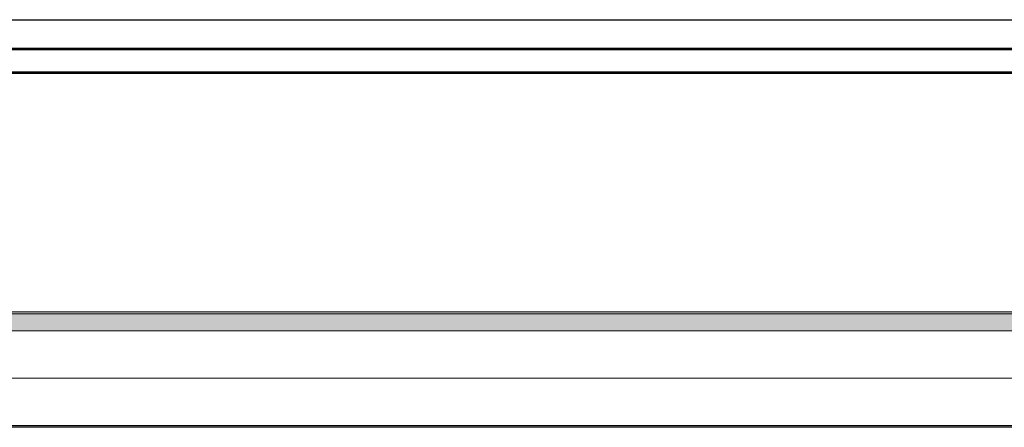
# Model space of a CAD drawing. Header units: millimetres. Extents: x -8544 to 51179, y -2070 to 13050.
# Tile 124 of 168: x 29501 to 30552, y 9015 to 9450. Entities that reach past the tile are written whole.
import ezdxf

# ---------------------------------------------------------------- set-up
doc = ezdxf.new("R2010")
doc.units = ezdxf.units.MM
doc.header["$LTSCALE"] = 0.5
doc.header["$MEASUREMENT"] = 0
doc.linetypes.add('PLINE', pattern=[0])
for name, color, linetype in [('261- Primærkonstruksjon (tak)', 7, 'Continuous'), ('262- Taktekking (Skravur)(Nye konstruksjoner)', 7, 'Continuous'), ('265- Gesimser_ takrenner og nedløp(Nye konstruksjoner)', 7, 'Continuous')]:
    doc.layers.add(name, color=color, linetype=linetype)
doc.layers.add('262- Taktekking(Nye konstruksjoner)', color=7, linetype='Continuous', lineweight=0)

msp = doc.modelspace()

# ---------------------------------------------------------------- hatches: boundary and pattern name
at = {"layer": '262- Taktekking (Skravur)(Nye konstruksjoner)', "linetype": 'Continuous'}
msp.add_hatch(color=256, dxfattribs=at).paths.add_polyline_path([(28071.9, 9137.7), (28071.9, 9135.6), (40611.9, 9135.6), (40611.9, 9137.7)])
h = msp.add_hatch(dxfattribs=at)
h.set_pattern_fill('Prikker_tett', color=256, style=0, pattern_type=2)
h.set_pattern_definition([(0, (0, 0), (0, 43.30127), [0, -25]), (0, (12.5, 21.65), (0, 43.30127), [0, -25])])
h.paths.add_polyline_path([(28071.9, 9014.6), (40611.9, 9014.6), (40611.9, 9016.6), (28071.9, 9016.6)])
at = {"layer": '262- Taktekking(Nye konstruksjoner)', "linetype": 'Continuous'}
msp.add_hatch(color=256, dxfattribs=at).paths.add_polyline_path([(28071.9, 9135.6), (28071.9, 9117.5), (40611.9, 9117.5), (40611.9, 9135.6)])

# ---------------------------------------------------------------- linework, layer by layer
at = {"layer": '261- Primærkonstruksjon (tak)', "linetype": 'PLINE'}
msp.add_line((39111.9, 9014.6), (28121.9, 9014.6), dxfattribs=at)
at = {"layer": '262- Taktekking(Nye konstruksjoner)', "linetype": 'PLINE'}
for p, q in [((40611.9, 9392.4), (28071.9, 9392.4)), ((40611.9, 9137.7), (28071.9, 9137.7)), ((40611.9, 9135.6), (28071.9, 9135.6)), ((40611.9, 9117.5), (28071.9, 9117.5)), ((40611.9, 9067.1), (28071.9, 9067.1)), ((40611.9, 9016.6), (28071.9, 9016.6))]:
    msp.add_line(p, q, dxfattribs=at)
at = {"layer": '265- Gesimser_ takrenner og nedløp(Nye konstruksjoner)', "linetype": 'PLINE'}
for p, q in [((27964.5, 9449.6), (40719.3, 9449.6)), ((28021.9, 9419.4), (40661.9, 9419.4)), ((28024.5, 9417.7), (40659.3, 9417.7)), ((40624.8, 9393.7), (28059.1, 9393.7)), ((28061.2, 9392.4), (40622.7, 9392.4))]:
    msp.add_line(p, q, dxfattribs=at)

doc.saveas('drawing.dxf')
